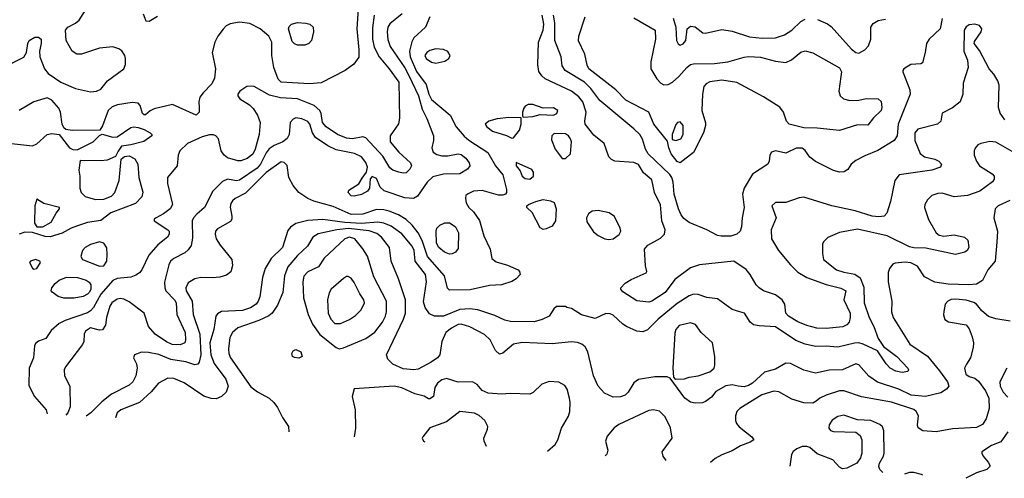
# Model space of a CAD drawing. Extents: x 1173079 to 1307053, y 522583 to 678478.
# Tile 123 of 256: x 1248370 to 1254982, y 526116 to 529195. Entities that reach past the tile are written whole.
import ezdxf

# ---------------------------------------------------------------- set-up
doc = ezdxf.new("R2010")
doc.units = 0

msp = doc.modelspace()

# ---------------------------------------------------------------- linework, layer by layer
at = {"layer": '0CON20XD'}
for points in [[(1248241.9, 528865), (1248396.4, 528943.6), (1248415.6, 528975), (1248424.4, 529035), (1248433.3, 529055), (1248471.7, 529078.3), (1248495, 529078.9), (1248512.9, 529065), (1248514.5, 529035), (1248502.3, 528985), (1248504.1, 528945), (1248535.6, 528865.6), (1248560, 528835), (1248645, 528776.5), (1248745, 528733.5), (1248845, 528711.1), (1248885, 528715.7), (1248915, 528728.6), (1248960, 528785), (1249068.9, 528865), (1249079.1, 528895), (1249079.6, 528935), (1249074.6, 528955), (1249055, 528986.4), (1249035, 529000.4), (1248995, 529012.5), (1248905, 529004.7), (1248784.2, 528964.2), (1248754.3, 528964.3), (1248722, 528985), (1248681.2, 529055), (1248676.7, 529125), (1248693.7, 529146.3), (1248745, 529171.9), (1248768.8, 529191.2), (1248837.8, 529302.2)], [(1250642.5, 529267.5), (1250633.4, 529135), (1250647.5, 528992.5), (1250646, 528944), (1250613.3, 528896.7), (1250555.8, 528855), (1250395, 528771.5), (1250315, 528764.6), (1250125, 528776.2), (1250106.2, 528795), (1250076.2, 528875), (1250063.9, 528953.9), (1250063.9, 529045), (1250043.6, 529085), (1249985, 529134.6), (1249915, 529170), (1249845, 529179.6), (1249782.5, 529167.5), (1249755.5, 529154.5), (1249735, 529131.4), (1249700.5, 529085), (1249681.1, 529045), (1249662.5, 528975), (1249684, 528865), (1249678.2, 528801.8), (1249660.7, 528765), (1249601.1, 528705), (1249580, 528675), (1249571.9, 528645), (1249574.1, 528605.9), (1249573.8, 528575), (1249555, 528553.3), (1249395, 528625.6), (1249272.7, 528597.3), (1249245.9, 528584.1), (1249215, 528556.7), (1249205, 528556.7), (1249193.8, 528565), (1249179.5, 528619.5), (1249166, 528636), (1249125, 528638.9), (1249026.9, 528623.1), (1248989.8, 528610.2), (1248964.6, 528585.4), (1248925, 528482.5), (1248907, 528453), (1248721.3, 528451.3), (1248679.2, 528459.2), (1248665, 528470), (1248654.5, 528494.5), (1248643.5, 528575), (1248632.1, 528602.1), (1248585.8, 528655.8), (1248555, 528670.4), (1248465, 528643.6), (1248365, 528584.7)], [(1251124.3, 529215), (1251095.4, 529145), (1251017.3, 529072.7), (1251002.4, 529047.6), (1250987.5, 528985), (1250990.8, 528945), (1251035, 528848), (1251099.3, 528759.3), (1251117.8, 528695), (1251135, 528660), (1251259.4, 528555), (1251301.5, 528475), (1251355, 528412.5), (1251385.9, 528385.9), (1251513.5, 528303.5), (1251564.4, 528214.4), (1251615, 528154.5), (1251639.5, 528055), (1251639.2, 528035), (1251632, 528025), (1251615, 528017.5), (1251585, 528017.1), (1251475, 528048.2), (1251416.3, 528043.7), (1251376, 528025), (1251366, 528015), (1251362.7, 527997.3), (1251368.6, 527965), (1251385.6, 527935), (1251416.5, 527905), (1251457.4, 527847.4), (1251485.8, 527745), (1251530, 527655), (1251541.2, 527591.2), (1251570, 527570), (1251645, 527546.2), (1251716.2, 527515), (1251726.2, 527505), (1251730, 527485), (1251704, 527455), (1251675, 527438.5), (1251605, 527414.6), (1251525, 527410.4), (1251395, 527382), (1251255, 527380), (1251243, 527393), (1251222.9, 527475), (1251109.1, 527605), (1251071.8, 527711.8), (1251044.5, 527764.5), (1251005, 527815.4), (1250964.8, 527854.8), (1250914.4, 527885), (1250850.7, 527910.7), (1250815, 527919.5), (1250765, 527921.6), (1250675, 527890.6), (1250595, 527888.3), (1250475, 527941.9), (1250345, 527977.5), (1250304.3, 527994.3), (1250244.5, 528035), (1250205, 528081.9), (1250176.2, 528135), (1250165.4, 528215.4), (1250145, 528236.7), (1250125, 528241.5), (1250025, 528169.7), (1249885, 528031.1), (1249815.7, 527995), (1249799.7, 527980.3), (1249787.9, 527962.1), (1249782.6, 527937.4), (1249794.4, 527875.6), (1249794.5, 527855), (1249785, 527840), (1249698.9, 527791.1), (1249685.6, 527775), (1249681.8, 527755), (1249689.6, 527725), (1249715, 527681.9), (1249793.9, 527585), (1249798.8, 527545), (1249787.2, 527502.8), (1249759.5, 527480.5), (1249713.4, 527466.6), (1249665, 527461.4), (1249585, 527464.2), (1249545, 527455.3), (1249501.7, 527428.3), (1249484.7, 527395.3), (1249488, 527375), (1249527.5, 527305), (1249534.7, 527215), (1249580.4, 527085), (1249585.6, 526945), (1249574.2, 526895.8), (1249565, 526883.3), (1249545, 526878.8), (1249485, 526898.2), (1249385, 526914.2), (1249305, 526946.9), (1249235, 526960.7), (1249187.3, 526962.7), (1249140, 526945), (1249134, 526925), (1249153.5, 526885), (1249158.5, 526855), (1249148.7, 526805), (1249129.6, 526765), (1249105, 526742.5), (1248985, 526681.2), (1248921.1, 526628.9), (1248846.4, 526555), (1248816.3, 526532.5)], [(1249198.8, 529235), (1249217, 529187), (1249240, 529185), (1249295, 529218.8)], [(1250938.9, 529235), (1250855, 529168.5), (1250841.6, 529145), (1250836.6, 529115), (1250841.8, 529061.8), (1250857.3, 529015), (1250955, 528871.3), (1250985, 528816.7), (1251047.7, 528685), (1251072.8, 528595), (1251102.7, 528532.7), (1251148.2, 528415), (1251149.5, 528385), (1251136.9, 528335), (1251145.5, 528305.5), (1251170.2, 528290.2), (1251205, 528281.1), (1251245, 528281.8), (1251315, 528295.4), (1251335, 528289.6), (1251365.2, 528265.3), (1251389.1, 528235), (1251392.7, 528215), (1251377.7, 528192.2), (1251325, 528160), (1251215, 528157.5), (1251145, 528140), (1251105, 528105.4), (1251040.2, 528009.8), (1251015, 527994.3), (1250955, 527998.8), (1250816.7, 528046.7), (1250790.6, 528070.6), (1250765, 528128.8), (1250736.7, 528143.3), (1250723.6, 528126.4), (1250718, 528065), (1250706, 528045), (1250665, 528022.5), (1250615, 528010.5), (1250595, 528012.2), (1250575.8, 528035), (1250580.3, 528049.7), (1250646.4, 528093.6), (1250669.5, 528130.5), (1250698.6, 528171.4), (1250704.5, 528205), (1250695, 528235.6), (1250664.7, 528274.7), (1250618, 528298), (1250495, 528321.2), (1250438.1, 528348.1), (1250355, 528405.5), (1250336.2, 528436.2), (1250317.8, 528495), (1250305, 528511.8), (1250265, 528530.4), (1250225, 528535.4), (1250205, 528527.3), (1250186.9, 528505), (1250178.2, 528425), (1250165, 528397.5), (1250137.5, 528375), (1250079.4, 528350.6), (1250045, 528327.8), (1250025, 528300.8), (1249986.7, 528225), (1249965, 528198.7), (1249845, 528116.9), (1249825, 528114.2), (1249765, 528124.7), (1249730.6, 528109.4), (1249667.7, 528045), (1249610.4, 527935), (1249559.8, 527890.2)], [(1250749.2, 529225), (1250738.6, 529141.4), (1250738.4, 529065), (1250751, 529011), (1250783.5, 528945), (1250851.6, 528865), (1250915.9, 528775), (1250920.4, 528535), (1250913.7, 528496.3), (1250856.9, 528415), (1250858.6, 528375), (1250915.3, 528305.3), (1250994.4, 528235), (1251001.1, 528215), (1250988.7, 528191.3), (1250965, 528167.8), (1250945, 528164.5), (1250915, 528170.9), (1250875.3, 528185.3), (1250855, 528200.9), (1250808.5, 528278.5), (1250695, 528402.3), (1250675, 528408.4), (1250605, 528395.2), (1250565, 528399.7), (1250504.1, 528424.1), (1250428.8, 528475), (1250402.5, 528505), (1250393.9, 528565), (1250385.4, 528585), (1250348.2, 528618.2), (1250235, 528664.2), (1250121.8, 528671.8), (1250047.9, 528687.9), (1249945, 528745.8)], [(1254985, 528524), (1254955, 528568.8), (1254942.5, 528605), (1254946.9, 528755), (1254939.4, 528785), (1254910.6, 528830.6), (1254880, 528865), (1254815, 528987.5), (1254780, 529035), (1254781.7, 529048.3), (1254827.5, 529115), (1254830, 529135), (1254815.4, 529155.4), (1254785, 529165.6), (1254745, 529160), (1254725, 529148), (1254711.4, 529125), (1254710, 528985), (1254734.1, 528924.1), (1254740, 528875), (1254705, 528770), (1254702.9, 528695), (1254684.4, 528645), (1254635, 528604.4), (1254565, 528566.7), (1254556.7, 528515), (1254533.3, 528495), (1254400.6, 528459.4), (1254380, 528435), (1254380.5, 528385), (1254417.3, 528297.3), (1254445, 528274.3), (1254515, 528258.6), (1254542, 528245), (1254560.8, 528225), (1254554.4, 528205.6), (1254495, 528184.4), (1254275, 528153.8), (1254247.1, 528115), (1254218.5, 527975), (1254193.9, 527896.1), (1254174, 527876), (1254139.1, 527870.9), (1254095, 527875.3), (1253981, 527911), (1253824.6, 527944.6), (1253635, 528004.3), (1253605, 528000), (1253515, 527967.1), (1253445, 527968.8), (1253420, 527945), (1253449.2, 527865), (1253415.7, 527785), (1253418.6, 527725), (1253466, 527645), (1253545, 527549.1), (1253595, 527499.2), (1253655, 527463.3), (1253785, 527416.7), (1253885, 527393.3), (1253917.5, 527375), (1253903.5, 527315), (1253946, 527225), (1253947, 527195), (1253939.3, 527165), (1253924.3, 527145.7), (1253897.1, 527132.9), (1253785, 527121.1), (1253723.8, 527123.8), (1253655, 527141.8), (1253595, 527167.2), (1253533.1, 527205), (1253514.5, 527225), (1253508.9, 527285), (1253490.5, 527315), (1253445, 527348.2), (1253365.4, 527375.4), (1253335, 527394.4), (1253314.4, 527415), (1253274.4, 527485), (1253247.9, 527517.9), (1253165, 527573.5), (1252935, 527549.3), (1252875, 527530), (1252769.6, 527450.4), (1252705, 527363.9), (1252615.7, 527305), (1252595, 527298.2), (1252515, 527307.3), (1252419.1, 527369.1), (1252407.1, 527385), (1252407.1, 527395), (1252435, 527426.9), (1252475, 527450.9), (1252576.7, 527495), (1252581.2, 527505), (1252573.2, 527543.2), (1252565.6, 527655), (1252588.9, 527681.1), (1252671.9, 527728.1), (1252699.4, 527755), (1252704.4, 527785), (1252682.9, 527845), (1252671.9, 527951.9), (1252633.1, 528035), (1252615, 528121.2), (1252558, 528168), (1252525, 528222.2), (1252495, 528237.3), (1252366.4, 528246.4), (1252345, 528255.7), (1252325.7, 528275), (1252294.3, 528365), (1252225, 528419.5), (1252167.7, 528495), (1252165.4, 528515), (1252174.7, 528575.3), (1252152, 528645), (1252125, 528678.5), (1252074.2, 528715.8), (1251898.5, 528798.5), (1251875, 528819.1), (1251856.8, 528846.8), (1251848.9, 528895), (1251854.6, 529045), (1251884.2, 529125), (1251888.5, 529165), (1251879.2, 529225)], [(1254564.1, 529204.1), (1254550.9, 529135), (1254476.9, 529065), (1254458.6, 529035), (1254451.4, 528975), (1254433.6, 528906.4), (1254420.7, 528899.3), (1254355, 528894.3), (1254306.7, 528865), (1254301.2, 528855), (1254300, 528845), (1254346.7, 528725), (1254350, 528695), (1254282.1, 528527.9), (1254268.2, 528495), (1254262, 528415), (1254241.8, 528385), (1254132.8, 528317.2), (1254045, 528282), (1253985, 528250), (1253954.5, 528225), (1253930.7, 528189.3), (1253906.5, 528173.5), (1253875, 528172.2), (1253835, 528182.5), (1253713.4, 528243.4), (1253675, 528271.5), (1253645, 528316.5), (1253625, 528332.1), (1253585, 528332.1), (1253515, 528298.8), (1253445, 528315.8), (1253417.5, 528305), (1253406.2, 528285), (1253403.3, 528245), (1253394.1, 528225.9), (1253291.7, 528158.3), (1253235.8, 528065), (1253224, 528025), (1253235.4, 527935.4), (1253221.5, 527865), (1253217.8, 527805), (1253207.1, 527775), (1253185.3, 527754.7), (1253145, 527741.5), (1253080.9, 527740.9), (1253055, 527747.1), (1252983.8, 527785), (1252865, 527834.6), (1252830.2, 527860.2), (1252811.5, 527885), (1252794.8, 527924.8), (1252765.8, 528025), (1252758.4, 528105), (1252749.5, 528135), (1252735, 528155.9), (1252589.4, 528295), (1252572.5, 528325), (1252552.9, 528392.9), (1252535, 528424.5), (1252495, 528463.6), (1252265, 528652.5), (1252204.2, 528734.2), (1252163.2, 528775), (1252033.5, 528855), (1252013.5, 528885), (1252005.5, 528945), (1251964.2, 529055), (1251962.5, 529175), (1251954.4, 529225)], [(1252805, 528233.3), (1252785, 528243.3), (1252745.6, 528295), (1252728.6, 528335), (1252720.7, 528380.7), (1252627.5, 528495), (1252594.3, 528575), (1252439.4, 528655), (1252373.6, 528723.6), (1252192.5, 528865), (1252179.9, 528889.9), (1252164.4, 528964.4), (1252123.4, 529053.4), (1252124.6, 529085.4), (1252166.4, 529213.6)], [(1252495, 529208.9), (1252636.2, 529125), (1252639.2, 529065), (1252608.3, 528911.7), (1252607.1, 528865), (1252648.3, 528798.3), (1252675, 528769.5), (1252695, 528759.1), (1252725, 528760.4), (1252754.1, 528775.9), (1252796.6, 528813.4), (1252848.9, 528875), (1252875, 528893.8), (1252895, 528899.6), (1253035, 528900.5), (1253125, 528911.5), (1253235, 528944.6), (1253265, 528947.9), (1253345, 528942.7), (1253445, 528917.1), (1253515, 528908.9), (1253553.1, 528925), (1253615, 528977.5), (1253645, 528986.5), (1253695, 528972.5), (1253875, 528872), (1253889.2, 528845), (1253884, 528814), (1253870, 528715), (1253880, 528685), (1253901.2, 528665), (1253945, 528652.2), (1254005, 528654.4), (1254055, 528666.2), (1254135, 528663.3), (1254155.9, 528645.9), (1254160, 528605), (1254154, 528585), (1254104, 528536), (1254065, 528486.7), (1253995, 528489.5), (1253875, 528450.5), (1253725, 528466.9), (1253635, 528470), (1253536.2, 528495), (1253518.6, 528515), (1253500, 528575), (1253475, 528608.9), (1253365, 528678.4), (1253184.6, 528774.6), (1253085, 528790), (1253005, 528778), (1252980, 528765), (1252965, 528746.7), (1252954.5, 528694.5), (1252951.5, 528585), (1252976.1, 528503.9), (1252976.2, 528485), (1252960.8, 528435), (1252895, 528304.2), (1252805, 528233.3)], [(1252758.8, 529205), (1252775.3, 529145), (1252780.9, 529055), (1252792.4, 529032.4), (1252805, 529024.5), (1252825, 529033.3), (1252842.2, 529055), (1252853.1, 529135), (1252875, 529151.8), (1252906.6, 529146.6), (1252956.8, 529106.8), (1252975, 529105.6), (1253085, 529128.6), (1253155, 529118.5), (1253269.9, 529079.9), (1253355, 529070.3), (1253445, 529074.6), (1253505, 529093.6), (1253554.2, 529125.8), (1253615, 529182.2), (1253645, 529198.5)], [(1253727, 529197), (1253795, 529168.6), (1253819.2, 529149.2), (1253955, 528997.5), (1253985, 528974.6), (1254005, 528971.2), (1254045, 528993.3), (1254069.2, 529020.8), (1254086.2, 529065), (1254085.5, 529145), (1254101.2, 529168.8), (1254135, 529189.5), (1254185, 529198.7)], [(1250285, 529023.3), (1250235, 529025.5), (1250215, 529033.6), (1250199.6, 529049.6), (1250174.6, 529135), (1250179.6, 529150.4), (1250195, 529165.4), (1250235, 529176.9), (1250292, 529172), (1250318.8, 529165), (1250340, 529145), (1250343.1, 529115), (1250328.6, 529055), (1250311.2, 529035), (1250285, 529023.3)], [(1251165, 528904.4), (1251225, 528916.7), (1251252.5, 528935), (1251260, 528955), (1251245, 528980.8), (1251215, 528995.6), (1251165, 528998.9), (1251125, 528988.1), (1251104, 528975), (1251091.4, 528955), (1251099.2, 528935), (1251135, 528910.6), (1251165, 528904.4)], [(1249945, 528745.8), (1249925, 528750), (1249895, 528745.8), (1249848.8, 528715), (1249834.3, 528695), (1249834.5, 528684.5), (1249847.5, 528665), (1249913.8, 528623.8), (1249938.5, 528598.5), (1249966.2, 528555), (1249984, 528505), (1249976.9, 528425), (1249950.6, 528325), (1249935, 528292.7), (1249897.6, 528262.4), (1249855, 528248.5), (1249835, 528247.9), (1249765, 528268.8), (1249741.8, 528285), (1249721.8, 528315), (1249704.5, 528395), (1249686.9, 528415), (1249671.5, 528421.5), (1249645, 528422.2), (1249595, 528409.4), (1249497.5, 528365), (1249444.7, 528315), (1249434, 528285), (1249428, 528215), (1249362.2, 528135), (1249361.1, 528095), (1249395.7, 527955), (1249379.4, 527925), (1249335, 527891.8), (1249286, 527865), (1249273.3, 527855), (1249272.5, 527845), (1249364, 527785), (1249372.5, 527775), (1249374.2, 527755), (1249361.4, 527735), (1249296.7, 527683.3), (1249236.5, 527615), (1249189.1, 527515), (1249175, 527496.7), (1249150.4, 527479.6), (1249115, 527466.1), (1249025, 527456.9), (1248994.7, 527445.3), (1248915, 527352.8), (1248865, 527263.9), (1248845, 527240), (1248825, 527228.1), (1248675, 527176.6), (1248635, 527156), (1248580.9, 527109.1), (1248545.5, 527054.5), (1248495, 527037.1), (1248475, 527021.2), (1248468.6, 527005), (1248461.9, 526925), (1248432.2, 526855), (1248430.5, 526739.5), (1248468.1, 526665), (1248546.9, 526575), (1248553.8, 526548.6)], [(1251755, 528540), (1251815, 528544.5), (1251865, 528558), (1251955, 528554.3), (1251976.2, 528565), (1251983.8, 528585), (1251954.3, 528604.3), (1251885, 528602), (1251815, 528627.1), (1251785, 528627.1), (1251765, 528615.7), (1251755, 528601.2), (1251746.7, 528575), (1251746.2, 528546.2), (1251755, 528540)], [(1251675, 528400), (1251685, 528402.5), (1251726.2, 528453.8), (1251737.8, 528495), (1251737.5, 528537.5), (1251655, 528538.9), (1251575, 528529.3), (1251521.2, 528515), (1251496.2, 528495), (1251506, 528475), (1251545, 528446.9), (1251638.7, 528418.7), (1251675, 528400)], [(1248314.6, 528364.6), (1248455, 528348.2), (1248485, 528361.1), (1248555, 528424), (1248585, 528431.2), (1248634.2, 528424.2), (1248705, 528336), (1248726.4, 528323.6), (1248755, 528321.2), (1248864, 528375), (1248905, 528417.5), (1248923, 528427), (1248995, 528405.8), (1249025, 528408), (1249115, 528470.8), (1249135, 528475.8), (1249165, 528472.5), (1249205, 528458), (1249246.7, 528435), (1249256.7, 528425), (1249256.7, 528415), (1249202.4, 528377.6), (1249115, 528354.3), (1249054.1, 528345.9), (1249031.7, 528311.7), (1249013.1, 528276.9), (1248958.1, 528251.9), (1248915, 528246.9), (1248775, 528250), (1248765.8, 528185), (1248772.9, 528145), (1248774.4, 528065), (1248782.9, 528035), (1248808.6, 528008.6), (1248879.1, 527989.1), (1248935, 527990), (1248985, 528011.1), (1249008.1, 528035), (1249038.5, 528115), (1249050.9, 528259.1), (1249072.4, 528277.6), (1249105, 528280.4), (1249141.9, 528261.9), (1249163.4, 528225), (1249170, 528135), (1249197.3, 528037.3), (1249190, 528005), (1249148, 527962), (1248982.2, 527897.8), (1248915, 527847.9), (1248825, 527833.1), (1248757.7, 527812.3), (1248715, 527796.7), (1248655, 527761.1), (1248575, 527738.1), (1248539.7, 527739.7), (1248455, 527766), (1248405, 527767.8), (1248365, 527755.4)], [(1252775, 528384), (1252808.8, 528395), (1252824.3, 528425), (1252825.6, 528485), (1252805, 528510), (1252786.2, 528505), (1252775, 528491.2), (1252750.8, 528425), (1252751.2, 528391.2), (1252775, 528384)], [(1252035, 528262.5), (1252068.8, 528295), (1252074.2, 528375), (1252069.2, 528395), (1252056, 528415), (1252035, 528428.6), (1251958.3, 528431.7), (1251943.8, 528415), (1251941.7, 528388.3), (1251966.7, 528325), (1252013.6, 528263.6), (1252035, 528262.5)], [(1255035, 528310.6), (1254925, 528372.7), (1254885, 528378.5), (1254825, 528364.4), (1254805, 528354.2), (1254786.6, 528333.4), (1254779.4, 528315), (1254779.4, 528285), (1254794.6, 528244.6), (1254814.3, 528215), (1254900, 528160), (1254914.2, 528145), (1254914.2, 528125), (1254902.6, 528107.4), (1254817.5, 528045), (1254735, 528013.9), (1254645, 528005.4), (1254565, 528030), (1254535, 528029.2), (1254495.8, 528015), (1254465, 527985.8), (1254448.5, 527955), (1254445.6, 527935), (1254473.4, 527853.4), (1254523.6, 527763.6), (1254545, 527748), (1254575, 527742.5), (1254645, 527750.8), (1254715, 527736.2), (1254736.2, 527715), (1254744.2, 527665.8), (1254732.5, 527645), (1254716.4, 527633.6), (1254655, 527619.5), (1254455, 527661.5), (1254375, 527662.5), (1254345, 527670.9), (1254195, 527745.3), (1253995, 527788.7), (1253875, 527767.5), (1253795.9, 527734.1), (1253767.5, 527705), (1253760.7, 527689.3), (1253760, 527625), (1253768, 527585), (1253855.7, 527515.7), (1253905, 527499.7), (1253977, 527487), (1254012.8, 527462.8), (1254038.4, 527398.4), (1254041.8, 527295), (1254073.8, 527195), (1254105.4, 527135), (1254135.7, 527055), (1254171.2, 527001.2), (1254260, 526935), (1254333.8, 526855), (1254338.8, 526845), (1254335, 526832.5), (1254295, 526825.6), (1254253.8, 526835), (1254216, 526855), (1254188, 526885), (1254131.2, 526971.2), (1254035, 527017.1), (1254005, 527024.7), (1253975, 527022.9), (1253865, 526997.1), (1253785, 527003.8), (1253715, 527001.8), (1253645, 527016.9), (1253582.3, 527042.3), (1253445, 527134), (1253335, 527138.9), (1253297, 527147), (1253274.5, 527164.5), (1253237.5, 527225), (1253205, 527234.5), (1253155, 527249.2), (1253055, 527321.4), (1252985, 527330), (1252925, 527350), (1252895, 527352.9), (1252865, 527341.9), (1252785, 527288.9), (1252657.5, 527185), (1252586.8, 527113.2), (1252555, 527100), (1252515, 527104), (1252445, 527136), (1252420.9, 527150.9), (1252355, 527212), (1252335, 527220.8), (1252305, 527222.5), (1252235, 527188.8), (1252143.4, 527213.4), (1252075, 527256.7), (1252043, 527263), (1252035, 527270), (1251975, 527270), (1251957, 527253), (1251925, 527204), (1251878.7, 527181.3), (1251823.7, 527166.3), (1251665, 527168.5), (1251627.2, 527177.2), (1251559.8, 527209.8), (1251446.9, 527246.9), (1251393.4, 527253.4), (1251325, 527248.8), (1251215, 527205.8), (1251155.3, 527205.3), (1251121.2, 527221.2), (1251093.3, 527263.3), (1251082, 527302), (1251100.9, 527435), (1251095.3, 527485), (1251025.3, 527575), (1251018.8, 527645), (1251005.9, 527675), (1250935, 527758), (1250865, 527808.1), (1250815, 527828.9), (1250775, 527836.3), (1250665, 527826.6), (1250554.1, 527834.1), (1250405, 527853.9), (1250305, 527847.6), (1250223.8, 527826.2), (1250187.7, 527802.2), (1250169.9, 527780.1), (1250135, 527666.7), (1250058.7, 527591.3), (1250018.9, 527525), (1250001.1, 527465), (1249982.1, 527335), (1249971.8, 527305), (1249956.9, 527285), (1249919.2, 527260.8), (1249865, 527241.9), (1249725, 527236.2), (1249698.9, 527221.1), (1249687.8, 527205), (1249673.7, 527115), (1249646.9, 527025), (1249652.7, 526945), (1249675, 526887.3), (1249755, 526781.9), (1249769.6, 526735), (1249756, 526694), (1249725.8, 526665), (1249689.5, 526650.5), (1249655, 526651.3), (1249607, 526667), (1249475, 526756.2), (1249405, 526785.5), (1249365, 526787.8), (1249302.5, 526755), (1249252.6, 526697.4), (1249175, 526626.2), (1249048.8, 526575), (1249024.3, 526555), (1249012.5, 526522.5), (1249012.6, 526521.5)], [(1251795, 528124.5), (1251820.8, 528145), (1251821.2, 528171.2), (1251810, 528190), (1251703.8, 528236.2), (1251703.8, 528215), (1251730, 528180), (1251745, 528144.2), (1251765, 528128.1), (1251795, 528124.5)], [(1248485, 527803.8), (1248525, 527804), (1248581.2, 527835), (1248614.3, 527895.7), (1248637.5, 527925), (1248637.5, 527935), (1248531.7, 527961.7), (1248485, 527990), (1248472.3, 527945), (1248468.3, 527828.3), (1248485, 527803.8)], [(1255018.1, 527981.9), (1254940, 527945), (1254920.8, 527925), (1254912.5, 527865), (1254935.3, 527775), (1254931.7, 527701.7), (1254921.6, 527575), (1254871.6, 527515), (1254834.8, 527445.2), (1254795, 527420), (1254744.7, 527415.3), (1254605, 527420.5), (1254515, 527432.2), (1254445, 527468.8), (1254399.7, 527539.7), (1254355, 527562.9), (1254315, 527567.1), (1254248.8, 527561.2), (1254233.3, 527555), (1254212, 527525), (1254202.7, 527497.3), (1254202.5, 527435), (1254227.5, 527305), (1254224.6, 527235), (1254235.4, 527195), (1254347.1, 527017.1), (1254465.2, 526935.2), (1254547.8, 526837.8), (1254601.2, 526765), (1254610, 526735), (1254594.4, 526715), (1254555, 526690), (1254453.7, 526666.3), (1254355.3, 526674.7), (1254274.5, 526714.5), (1254130.7, 526760.7), (1254071.3, 526801.3), (1254005, 526878.5), (1253985, 526884.5), (1253895, 526843.9), (1253805, 526842.9), (1253715, 526821.1), (1253635, 526842.5), (1253545, 526887.7), (1253515, 526888.2), (1253445, 526848.8), (1253371.7, 526828.3), (1253290.6, 526755), (1253265, 526738.8), (1253235, 526730), (1253195, 526734.5), (1253155, 526744), (1253112.3, 526737.7), (1253045, 526698.8), (1253015, 526660), (1252975, 526632.5), (1252955, 526622.9), (1252905, 526620.6), (1252875, 526627.8), (1252837.5, 526655), (1252738.3, 526788.3), (1252717.5, 526797.5), (1252635, 526798.5), (1252525, 526780.6), (1252493.8, 526756.2), (1252455.6, 526695), (1252435.4, 526674.6), (1252405, 526663.3), (1252355, 526660.6), (1252297.1, 526687.1), (1252254.7, 526734.7), (1252223.8, 526805), (1252186.1, 526966.1), (1252167.8, 526997.8), (1252145, 527017.1), (1252115, 527027.7), (1252075, 527032), (1251945, 527020), (1251745, 527026.9), (1251685, 527016.5), (1251615, 526955.7), (1251590.7, 526950.7), (1251565, 526974), (1251529.1, 527045), (1251491.3, 527081.3), (1251393.2, 527133.2), (1251335, 527150), (1251315, 527149.2), (1251268.5, 527125), (1251232.1, 527095), (1251205.3, 527035), (1251190.4, 526945), (1251175.7, 526924.3), (1251132.2, 526895), (1251045, 526848.5), (1251016.1, 526843.9), (1250945, 526851.5), (1250875, 526882.2), (1250842.5, 526915), (1250833.1, 526945), (1250947.8, 527185), (1250959.7, 527225), (1250960.3, 527315), (1250913.8, 527455), (1250863.5, 527575), (1250853.5, 527665), (1250800.4, 527735), (1250768.8, 527758.8), (1250716.8, 527776.8), (1250577.1, 527792.9), (1250499.2, 527785), (1250375, 527757.3), (1250337.1, 527735), (1250302.9, 527675), (1250235, 527612.5), (1250170.9, 527535), (1250148.4, 527475), (1250137, 527363), (1250101.9, 527278.1), (1250064.7, 527225.3), (1250042.2, 527207.8), (1249975.2, 527174.8), (1249833.8, 527126.2), (1249797.8, 527095), (1249781.4, 527061.4), (1249770.9, 526985), (1249773.1, 526955), (1249784.4, 526924.4), (1249921, 526731), (1249966.3, 526696.3), (1250045, 526654.6), (1250075.5, 526625.5), (1250101.3, 526591.3), (1250134, 526524), (1250175.8, 526465), (1250177, 526427.3)], [(1251885, 527786.2), (1251865, 527798.8), (1251810.9, 527900.9), (1251776.2, 527935), (1251776.2, 527945), (1251785.7, 527954.3), (1251835, 527975.6), (1251885, 527987.8), (1251935, 527980), (1251957.9, 527967.9), (1251972.5, 527925), (1251967.1, 527845), (1251945, 527810), (1251905, 527791.2), (1251885, 527786.2)], [(1249559.8, 527890.2), (1249536.9, 527865), (1249528.9, 527845), (1249530.7, 527729.3), (1249520.4, 527679.6), (1249500.5, 527649.5), (1249479.2, 527630.8), (1249405, 527592.7), (1249382.5, 527575), (1249370.9, 527549.1), (1249342.4, 527432.4), (1249343.2, 527395), (1249351.5, 527375), (1249409.3, 527315), (1249420, 527295), (1249425.9, 527215), (1249480.7, 527095), (1249483.6, 527045), (1249477.8, 527025), (1249447, 527013), (1249394, 527015), (1249355, 527033.3), (1249279.4, 527085), (1249234.5, 527135), (1249205, 527225.5), (1249105, 527300), (1249068.8, 527318.8), (1249045, 527323.1), (1249025, 527318.9), (1248987.5, 527295), (1248975, 527271.2), (1248953.5, 527195), (1248946.3, 527143.7), (1248926.6, 527113.4), (1248905, 527111.4), (1248845, 527126.1), (1248810.9, 527105), (1248801.8, 527085), (1248799.6, 527035), (1248792.3, 527015), (1248677.1, 526865), (1248667.5, 526845), (1248670.8, 526805), (1248707.1, 526735), (1248707.5, 526595), (1248693.7, 526555), (1248680.3, 526540.1)], [(1252325, 527719.6), (1252355, 527724.6), (1252396.1, 527753.9), (1252405.7, 527775), (1252403.1, 527795), (1252364.5, 527874.5), (1252328.3, 527898.3), (1252255, 527913.6), (1252215, 527909.4), (1252189.1, 527890.9), (1252175.6, 527865), (1252178.3, 527838.3), (1252222.1, 527772.1), (1252255, 527745.6), (1252298.8, 527725), (1252325, 527719.6)], [(1251255, 527621.4), (1251222.5, 527635), (1251184.2, 527665), (1251169.4, 527695), (1251165.7, 527775), (1251170.8, 527795), (1251190, 527815), (1251225, 527832), (1251255, 527832), (1251275, 527821.2), (1251296.2, 527805), (1251315.8, 527765), (1251315, 527660), (1251295.9, 527634.1), (1251275, 527623.8), (1251255, 527621.4)], [(1250515, 526986), (1250545, 526992), (1250695, 527053.8), (1250755, 527097.5), (1250806.9, 527165), (1250825.4, 527205), (1250831.8, 527235), (1250833.8, 527305), (1250748.7, 527468.7), (1250705, 527608.6), (1250675, 527656.7), (1250620, 527725), (1250585, 527736.2), (1250552.7, 527725), (1250413.8, 527595), (1250376.2, 527535), (1250305, 527503.5), (1250277.6, 527472.4), (1250270, 527435), (1250275, 527327.5), (1250306.2, 527215), (1250335, 527150), (1250385, 527080.8), (1250495, 526994.2), (1250515, 526986)], [(1248905, 527540), (1248935, 527542.5), (1248955.2, 527574.7), (1248957.8, 527617.8), (1248954, 527664), (1248934.6, 527694.6), (1248905, 527703.3), (1248845, 527686.7), (1248810, 527665), (1248791.2, 527645), (1248780, 527605), (1248792, 527585), (1248905, 527540)], [(1248465, 527520), (1248485, 527523.8), (1248510, 527565), (1248503.8, 527575), (1248475, 527586.2), (1248441.2, 527575), (1248436.2, 527565), (1248456.1, 527526.1), (1248465, 527520)], [(1250525, 527154.5), (1250585, 527182.5), (1250625, 527208.9), (1250662.1, 527247.9), (1250686.1, 527295), (1250680.8, 527315), (1250653.2, 527355), (1250615, 527430), (1250595, 527459.2), (1250575, 527472), (1250565, 527472), (1250545, 527458.6), (1250461.9, 527385), (1250447.8, 527362.2), (1250436.4, 527315), (1250442.1, 527225), (1250458.5, 527185), (1250485, 527154.5), (1250525, 527154.5)], [(1248735, 527324.6), (1248665.4, 527325.4), (1248626.9, 527336.9), (1248587.1, 527365), (1248581.4, 527375), (1248585.6, 527395), (1248608.5, 527425), (1248635, 527447.1), (1248683.4, 527466.6), (1248757.5, 527465), (1248815.8, 527445.8), (1248835, 527433.5), (1248846.6, 527415), (1248847.9, 527385), (1248838.7, 527365), (1248825, 527351.5), (1248795, 527337.9), (1248735, 527324.6)], [(1255022.2, 527172.2), (1254925, 527187.1), (1254875, 527203.5), (1254830.2, 527240.2), (1254796, 527285), (1254776.9, 527296.9), (1254725, 527311.8), (1254655, 527319.7), (1254625, 527316), (1254603.1, 527305), (1254585.6, 527285), (1254575.8, 527235.8), (1254574.2, 527214.2), (1254582.7, 527182.7), (1254606.9, 527166.9), (1254725, 527145.8), (1254745, 527120), (1254765.3, 527065), (1254774.7, 527025), (1254772.5, 526995), (1254755.5, 526924.5), (1254727.8, 526882.2), (1254714.4, 526855), (1254723.1, 526815), (1254745, 526799.2), (1254785, 526787.5), (1254809.1, 526769.1), (1254855, 526703.5), (1254878.1, 526655), (1254879.2, 526585), (1254860, 526515), (1254835, 526478.5), (1254795, 526456.2), (1254635, 526448.7), (1254525, 526427.3), (1254434.4, 526434.4), (1254404, 526455), (1254399.2, 526475), (1254405.5, 526535), (1254390.5, 526565), (1254375, 526577.2), (1254225, 526627.3), (1254022.2, 526662.2), (1253905, 526702.4), (1253875, 526702.9), (1253785.3, 526674.7), (1253742, 526655), (1253718.8, 526635), (1253695, 526620), (1253635, 526621.9), (1253555, 526646.4), (1253467.3, 526697.2), (1253435, 526701.1), (1253353.8, 526676.2), (1253205, 526585.4), (1253186.7, 526565), (1253175.6, 526535), (1253175.6, 526505), (1253182.9, 526485), (1253200.9, 526460.9), (1253285.8, 526395), (1253298.8, 526375), (1253275, 526358.1), (1253210, 526335), (1253155, 526301.1), (1253085, 526274.3), (1253041.1, 526248.9), (1253007.9, 526222.6)], [(1252772.5, 526782.5), (1252835, 526783.3), (1252865, 526796.2), (1252925, 526804), (1253005, 526830), (1253032.5, 526855), (1253038.8, 526875), (1253038.6, 526935), (1253022.2, 527025), (1252945, 527094.3), (1252908.1, 527148.1), (1252875, 527160.4), (1252798.5, 527141.5), (1252775.5, 527115), (1252769.1, 527090.9), (1252756.7, 526855), (1252760, 526795), (1252772.5, 526782.5)], [(1250245, 526923.8), (1250215, 526926.2), (1250201.2, 526935), (1250196.2, 526955), (1250205, 526972.5), (1250225, 526980), (1250256.7, 526965), (1250267.5, 526935), (1250245, 526923.8)], [(1254998.6, 526855), (1254952, 526765), (1254954.1, 526735), (1254975, 526694.5), (1255005, 526660.8)], [(1251914, 526297.4), (1251965, 526342.5), (1251984.1, 526375), (1252007.6, 526452.4), (1252055, 526533.8), (1252063.1, 526565), (1252065.6, 526625), (1252060.8, 526655), (1252045.8, 526715), (1252029.7, 526739.7), (1251991.2, 526761.2), (1251925, 526765.6), (1251875, 526747.5), (1251816.8, 526693.2), (1251795, 526681.2), (1251663.7, 526686.3), (1251605, 526680.8), (1251515, 526687.1), (1251474.6, 526704.6), (1251441.4, 526745), (1251411.2, 526765), (1251315, 526761.5), (1251235, 526785.5), (1251205, 526777.8), (1251175.7, 526755), (1251157.5, 526725), (1251148.8, 526665), (1251125, 526648.8), (1251115, 526648.8), (1251085, 526668), (1251022.9, 526682.9), (1250935, 526723.6), (1250885, 526734.5), (1250615, 526716.7), (1250603.1, 526665), (1250622.9, 526575), (1250623.7, 526453.7), (1250616.8, 526395.1)], [(1251505, 526328.7), (1251488, 526365), (1251486, 526385), (1251510.8, 526445), (1251512.5, 526465), (1251494, 526505), (1251455, 526538.6), (1251425, 526553.1), (1251325, 526563.6), (1251235, 526494.4), (1251125, 526454.3), (1251075.8, 526395), (1251072.5, 526385), (1251082.5, 526365), (1251090, 526360.2)], [(1252710.5, 526235.6), (1252691.4, 526265), (1252684.3, 526295), (1252751.9, 526385), (1252740, 526455), (1252705, 526528.8), (1252666.2, 526566.2), (1252625, 526576.5), (1252595, 526571.1), (1252393.4, 526476.6), (1252360.8, 526455), (1252315, 526400), (1252303.3, 526365), (1252320, 526305), (1252312.1, 526277.9), (1252301.2, 526266)], [(1254165.5, 526155.1), (1254146, 526175), (1254140, 526195), (1254142.7, 526217.3), (1254170.8, 526265), (1254175.8, 526285), (1254172.5, 526435), (1254165, 526461.2), (1254145, 526477.1), (1254085, 526503.3), (1253995, 526509.4), (1253905, 526539.4), (1253865, 526530.6), (1253825, 526506.9), (1253805, 526476.2), (1253802.9, 526452.9), (1253815, 526437.1), (1253835, 526431.1), (1253985, 526425.7), (1254013.4, 526403.4), (1254025.6, 526375), (1254025.7, 526285), (1254016.8, 526253.2), (1253991.7, 526218.3), (1253925, 526184), (1253895, 526180), (1253875, 526192), (1253829.5, 526239.5), (1253725, 526280), (1253675, 526322.5), (1253655, 526328.9), (1253625, 526328.8), (1253587.5, 526315), (1253565, 526297.1), (1253551.9, 526275), (1253541.1, 526198.3)], [(1255005, 526428), (1254959.1, 526360.9), (1254895, 526336.4), (1254832, 526295), (1254830, 526285), (1254839.2, 526265), (1254874.2, 526225), (1254884, 526205), (1254883.8, 526195), (1254865, 526175.8), (1254795, 526151.8), (1254723.7, 526116.2)], [(1254435.6, 526136.2), (1254425, 526141.4), (1254375, 526155.6), (1254345, 526155.6), (1254312.2, 526144.8)]]:
    msp.add_lwpolyline(points, dxfattribs=at)

doc.saveas('drawing.dxf')
